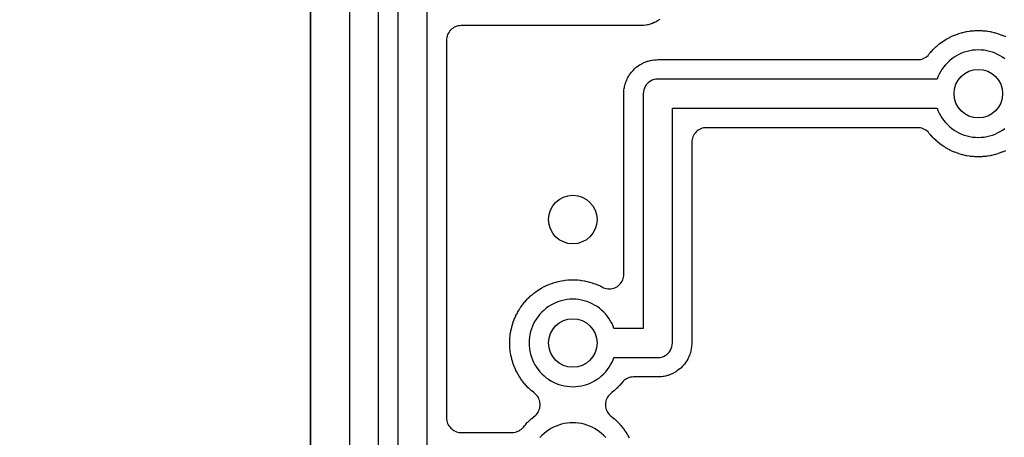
# Model space of a CAD drawing. Header units: millimetres. Extents: x 0 to 200, y 0 to 150.
# Tile 13 of 36: x 38.26 to 58.53, y 30.45 to 39.04. Entities that reach past the tile are written whole.
import ezdxf

# ---------------------------------------------------------------- set-up
doc = ezdxf.new("R2010")
doc.units = ezdxf.units.MM
for name, color, linetype in [('COPPER_KEEP_ref', 8, 'Continuous'), ('COPPER_REMOVE', 3, 'Continuous'), ('DRILL_1.0', 4, 'Continuous'), ('INSIDE_CUTS', 1, 'Continuous')]:
    doc.layers.add(name, color=color, linetype=linetype)

msp = doc.modelspace()

# ---------------------------------------------------------------- linework, layer by layer
at = {"layer": 'COPPER_KEEP_ref'}
for points in [[(45.05, 41.323), (45.05, 26.907)], [(45.65, 26.783), (45.65, 41.023)], [(46.05, 39.623), (46.05, 26.248)], [(46.65, 26.123), (46.65, 39.323)], [(51.441, 39.05), (51.416, 39.033), (51.408, 39.028), (51.371, 39.007), (51.363, 39.002), (51.336, 38.989), (51.327, 38.985), (51.288, 38.969), (51.279, 38.965), (51.251, 38.956), (51.241, 38.953), (51.2, 38.942), (51.191, 38.94), (51.162, 38.934), (51.152, 38.933), (51.11, 38.927), (51.1, 38.926), (51.069, 38.924), (51.064, 38.924), (51.042, 38.923), (51.038, 38.923), (47.35, 38.923), (47.321, 38.922), (47.291, 38.917), (47.263, 38.91), (47.235, 38.9), (47.209, 38.888), (47.183, 38.872), (47.16, 38.855), (47.138, 38.835), (47.118, 38.813), (47.101, 38.79), (47.085, 38.764), (47.073, 38.738), (47.063, 38.71), (47.056, 38.682), (47.051, 38.652), (47.05, 38.623), (47.05, 30.851), (47.051, 30.822), (47.056, 30.794), (47.062, 30.766), (47.072, 30.739), (47.084, 30.712), (47.099, 30.687), (47.116, 30.664), (47.135, 30.642), (47.156, 30.623), (47.179, 30.605), (47.203, 30.59), (47.229, 30.577), (47.256, 30.566), (47.284, 30.559), (47.312, 30.554), (47.341, 30.551), (47.37, 30.552), (47.371, 30.552), (47.376, 30.552), (47.398, 30.553), (47.402, 30.553), (48.401, 30.553), (48.431, 30.554), (48.46, 30.559), (48.489, 30.566), (48.516, 30.576), (48.543, 30.588), (48.568, 30.604), (48.592, 30.621), (48.614, 30.641), (48.633, 30.663), (48.663, 30.698), (48.666, 30.702), (48.68, 30.718), (48.683, 30.722), (48.72, 30.761), (48.723, 30.765), (48.738, 30.78), (48.742, 30.783), (48.781, 30.82), (48.785, 30.823), (48.801, 30.837), (48.805, 30.84), (48.846, 30.875), (48.85, 30.878), (48.86, 30.885), (48.882, 30.904), (48.902, 30.924), (48.92, 30.947), (48.936, 30.971), (48.949, 30.997), (48.96, 31.024), (48.968, 31.051), (48.974, 31.08), (48.977, 31.109), (48.977, 31.137), (48.974, 31.166), (48.968, 31.195), (48.96, 31.222), (48.949, 31.249), (48.936, 31.275), (48.92, 31.299), (48.902, 31.322), (48.882, 31.342), (48.86, 31.361), (48.85, 31.368), (48.846, 31.371), (48.805, 31.406), (48.801, 31.409), (48.785, 31.423), (48.781, 31.426), (48.742, 31.463), (48.738, 31.466), (48.723, 31.481), (48.72, 31.485), (48.683, 31.524), (48.68, 31.528), (48.666, 31.544), (48.663, 31.548), (48.628, 31.589), (48.625, 31.593), (48.612, 31.61), (48.609, 31.614), (48.578, 31.658), (48.575, 31.662), (48.563, 31.68), (48.561, 31.684), (48.532, 31.73), (48.53, 31.734), (48.519, 31.752), (48.517, 31.757), (48.491, 31.804), (48.489, 31.809), (48.48, 31.828), (48.477, 31.832), (48.455, 31.881), (48.453, 31.886), (48.445, 31.905), (48.443, 31.91), (48.424, 31.961), (48.423, 31.965), (48.416, 31.985), (48.414, 31.99), (48.399, 32.042), (48.397, 32.046), (48.392, 32.067), (48.391, 32.072), (48.378, 32.124), (48.377, 32.129), (48.373, 32.15), (48.372, 32.155), (48.363, 32.208), (48.363, 32.213), (48.36, 32.234), (48.359, 32.239), (48.354, 32.292), (48.354, 32.297), (48.352, 32.319), (48.352, 32.324), (48.35, 32.377), (48.35, 32.382), (48.35, 32.404), (48.35, 32.409), (48.352, 32.462), (48.352, 32.467), (48.354, 32.489), (48.354, 32.494), (48.359, 32.547), (48.36, 32.552), (48.363, 32.573), (48.363, 32.578), (48.372, 32.631), (48.373, 32.636), (48.377, 32.657), (48.378, 32.662), (48.391, 32.714), (48.392, 32.719), (48.397, 32.74), (48.399, 32.744), (48.414, 32.796), (48.416, 32.801), (48.423, 32.821), (48.424, 32.825), (48.443, 32.876), (48.445, 32.881), (48.453, 32.9), (48.455, 32.905), (48.477, 32.954), (48.48, 32.958), (48.489, 32.977), (48.491, 32.982), (48.517, 33.029), (48.519, 33.034), (48.53, 33.052), (48.532, 33.056), (48.561, 33.102), (48.563, 33.106), (48.575, 33.124), (48.578, 33.128), (48.609, 33.172), (48.612, 33.176), (48.625, 33.193), (48.628, 33.197), (48.663, 33.238), (48.666, 33.242), (48.68, 33.258), (48.683, 33.262), (48.72, 33.301), (48.723, 33.305), (48.738, 33.32), (48.742, 33.323), (48.781, 33.36), (48.785, 33.363), (48.801, 33.377), (48.805, 33.38), (48.846, 33.415), (48.85, 33.418), (48.867, 33.431), (48.871, 33.434), (48.915, 33.465), (48.919, 33.468), (48.937, 33.48), (48.941, 33.482), (48.987, 33.511), (48.991, 33.513), (49.009, 33.524), (49.014, 33.526), (49.061, 33.552), (49.066, 33.554), (49.085, 33.563), (49.089, 33.566), (49.138, 33.588), (49.143, 33.59), (49.162, 33.598), (49.167, 33.6), (49.218, 33.619), (49.222, 33.62), (49.242, 33.627), (49.247, 33.629), (49.299, 33.644), (49.303, 33.646), (49.324, 33.651), (49.329, 33.652), (49.381, 33.665), (49.386, 33.666), (49.407, 33.67), (49.412, 33.671), (49.465, 33.68), (49.47, 33.68), (49.491, 33.683), (49.496, 33.684), (49.549, 33.689), (49.554, 33.689), (49.576, 33.691), (49.581, 33.691), (49.634, 33.693), (49.639, 33.693), (49.661, 33.693), (49.666, 33.693), (49.719, 33.691), (49.724, 33.691), (49.746, 33.689), (49.751, 33.689), (49.804, 33.684), (49.809, 33.683), (49.83, 33.68), (49.835, 33.68), (49.888, 33.671), (49.893, 33.67), (49.914, 33.666), (49.919, 33.665), (49.971, 33.652), (49.976, 33.651), (49.997, 33.646), (50.001, 33.644), (50.053, 33.629), (50.058, 33.627), (50.078, 33.62), (50.082, 33.619), (50.133, 33.6), (50.138, 33.598), (50.157, 33.59), (50.162, 33.588), (50.211, 33.566), (50.215, 33.563), (50.234, 33.554), (50.239, 33.552), (50.259, 33.541), (50.285, 33.529), (50.313, 33.519), (50.341, 33.512), (50.371, 33.507), (50.4, 33.506), (50.429, 33.507), (50.459, 33.512), (50.487, 33.519), (50.515, 33.529), (50.541, 33.541), (50.567, 33.556), (50.59, 33.574), (50.612, 33.594), (50.632, 33.615), (50.649, 33.639), (50.665, 33.664), (50.677, 33.691), (50.687, 33.719), (50.694, 33.747), (50.699, 33.776), (50.7, 33.806), (50.7, 37.521), (50.7, 37.525), (50.701, 37.547), (50.701, 37.552), (50.703, 37.583), (50.704, 37.593), (50.71, 37.635), (50.711, 37.645), (50.717, 37.674), (50.719, 37.683), (50.73, 37.724), (50.733, 37.734), (50.742, 37.762), (50.746, 37.771), (50.762, 37.81), (50.766, 37.819), (50.779, 37.846), (50.784, 37.854), (50.805, 37.891), (50.81, 37.899), (50.827, 37.924), (50.832, 37.932), (50.858, 37.965), (50.864, 37.973), (50.884, 37.995), (50.891, 38.002), (50.921, 38.032), (50.928, 38.039), (50.95, 38.059), (50.958, 38.065), (50.991, 38.091), (50.999, 38.096), (51.024, 38.113), (51.032, 38.118), (51.069, 38.139), (51.077, 38.144), (51.104, 38.157), (51.113, 38.161), (51.152, 38.177), (51.161, 38.181), (51.189, 38.19), (51.199, 38.193), (51.24, 38.204), (51.249, 38.206), (51.278, 38.212), (51.288, 38.213), (51.33, 38.219), (51.34, 38.22), (51.371, 38.222), (51.376, 38.222), (51.398, 38.223), (51.402, 38.223), (56.751, 38.223), (56.781, 38.224), (56.81, 38.229), (56.839, 38.236), (56.866, 38.246), (56.893, 38.258), (56.918, 38.274), (56.942, 38.291), (56.964, 38.311), (56.983, 38.333), (57.013, 38.368), (57.016, 38.372), (57.03, 38.388), (57.033, 38.392), (57.07, 38.431), (57.073, 38.435), (57.088, 38.45), (57.092, 38.453), (57.131, 38.49), (57.135, 38.493), (57.151, 38.507), (57.155, 38.51), (57.196, 38.545), (57.2, 38.548), (57.217, 38.561), (57.221, 38.564), (57.265, 38.595), (57.269, 38.598), (57.287, 38.61), (57.291, 38.612), (57.337, 38.641), (57.341, 38.643), (57.359, 38.654), (57.364, 38.656), (57.411, 38.682), (57.416, 38.684), (57.435, 38.693), (57.439, 38.696), (57.488, 38.718), (57.493, 38.72), (57.512, 38.728), (57.517, 38.73), (57.568, 38.749), (57.572, 38.75), (57.592, 38.757), (57.597, 38.759), (57.649, 38.774), (57.653, 38.776), (57.674, 38.781), (57.679, 38.782), (57.731, 38.795), (57.736, 38.796), (57.757, 38.8), (57.762, 38.801), (57.815, 38.81), (57.82, 38.81), (57.841, 38.813), (57.846, 38.814), (57.899, 38.819), (57.904, 38.819), (57.926, 38.821), (57.931, 38.821), (57.984, 38.823), (57.989, 38.823), (58.011, 38.823), (58.016, 38.823), (58.069, 38.821), (58.074, 38.821), (58.096, 38.819), (58.101, 38.819), (58.154, 38.814), (58.159, 38.813), (58.18, 38.81), (58.185, 38.81), (58.238, 38.801), (58.243, 38.8), (58.264, 38.796), (58.269, 38.795), (58.321, 38.782), (58.326, 38.781), (58.347, 38.776), (58.351, 38.774), (58.403, 38.759), (58.408, 38.757), (58.428, 38.75), (58.432, 38.749), (58.483, 38.73), (58.488, 38.728), (58.507, 38.72), (58.512, 38.718), (58.561, 38.696)], [(58.548, 38.237), (58.5, 38.271), (58.45, 38.302), (58.398, 38.33), (58.344, 38.354), (58.289, 38.375), (58.233, 38.392), (58.176, 38.406), (58.117, 38.415), (58.059, 38.421), (58, 38.423), (57.941, 38.421), (57.883, 38.415), (57.824, 38.406), (57.767, 38.392), (57.711, 38.375), (57.656, 38.354), (57.602, 38.33), (57.55, 38.302), (57.5, 38.271), (57.452, 38.237), (57.407, 38.2), (57.364, 38.159), (57.323, 38.116), (57.286, 38.071), (57.252, 38.023), (57.221, 37.973), (57.193, 37.921), (57.169, 37.867), (57.152, 37.823), (51.4, 37.823), (51.361, 37.82), (51.322, 37.813), (51.285, 37.8), (51.25, 37.783), (51.217, 37.761), (51.188, 37.735), (51.162, 37.706), (51.14, 37.673), (51.123, 37.638), (51.11, 37.601), (51.103, 37.562), (51.1, 37.523), (51.1, 32.693), (50.498, 32.693), (50.481, 32.737), (50.457, 32.791), (50.429, 32.843), (50.398, 32.893), (50.364, 32.941), (50.327, 32.986), (50.286, 33.029), (50.243, 33.07), (50.198, 33.107), (50.15, 33.141), (50.1, 33.172), (50.048, 33.2), (49.994, 33.224), (49.939, 33.245), (49.883, 33.262), (49.826, 33.276), (49.767, 33.285), (49.709, 33.291), (49.65, 33.293), (49.591, 33.291), (49.533, 33.285), (49.474, 33.276), (49.417, 33.262), (49.361, 33.245), (49.306, 33.224), (49.252, 33.2), (49.2, 33.172), (49.15, 33.141), (49.102, 33.107), (49.057, 33.07), (49.014, 33.029), (48.973, 32.986), (48.936, 32.941), (48.902, 32.893), (48.871, 32.843), (48.843, 32.791), (48.819, 32.737), (48.798, 32.682), (48.781, 32.626), (48.767, 32.569), (48.758, 32.51), (48.752, 32.452), (48.75, 32.393), (48.752, 32.334), (48.758, 32.276), (48.767, 32.217), (48.781, 32.16), (48.798, 32.104), (48.819, 32.049), (48.843, 31.995), (48.871, 31.943), (48.902, 31.893), (48.936, 31.845), (48.973, 31.8), (49.014, 31.757), (49.057, 31.716), (49.102, 31.679), (49.15, 31.645), (49.2, 31.614), (49.252, 31.586), (49.306, 31.562), (49.361, 31.541), (49.417, 31.524), (49.474, 31.51), (49.533, 31.501), (49.591, 31.495), (49.65, 31.493), (49.709, 31.495), (49.767, 31.501), (49.826, 31.51), (49.883, 31.524), (49.939, 31.541), (49.994, 31.562), (50.048, 31.586), (50.1, 31.614), (50.15, 31.645), (50.198, 31.679), (50.243, 31.716), (50.286, 31.757), (50.327, 31.8), (50.364, 31.845), (50.398, 31.893), (50.429, 31.943), (50.457, 31.995), (50.481, 32.049), (50.498, 32.093), (51.4, 32.093), (51.439, 32.096), (51.478, 32.103), (51.515, 32.116), (51.55, 32.133), (51.583, 32.155), (51.612, 32.181), (51.638, 32.21), (51.66, 32.243), (51.677, 32.278), (51.69, 32.315), (51.697, 32.354), (51.7, 32.393), (51.7, 37.223), (57.152, 37.223), (57.169, 37.179), (57.193, 37.125), (57.221, 37.073), (57.252, 37.023), (57.286, 36.975), (57.323, 36.93), (57.364, 36.887), (57.407, 36.846), (57.452, 36.809), (57.5, 36.775), (57.55, 36.744), (57.602, 36.716), (57.656, 36.692), (57.711, 36.671), (57.767, 36.654), (57.824, 36.64), (57.883, 36.631), (57.941, 36.625), (58, 36.623), (58.059, 36.625), (58.117, 36.631), (58.176, 36.64), (58.233, 36.654), (58.289, 36.671), (58.344, 36.692), (58.398, 36.716), (58.45, 36.744), (58.5, 36.775), (58.548, 36.809)], [(58.561, 36.35), (58.512, 36.328), (58.507, 36.326), (58.488, 36.318), (58.483, 36.316), (58.432, 36.297), (58.428, 36.296), (58.408, 36.289), (58.403, 36.287), (58.351, 36.272), (58.347, 36.27), (58.326, 36.265), (58.321, 36.264), (58.269, 36.251), (58.264, 36.25), (58.243, 36.246), (58.238, 36.245), (58.185, 36.236), (58.18, 36.236), (58.159, 36.233), (58.154, 36.232), (58.101, 36.227), (58.096, 36.227), (58.074, 36.225), (58.069, 36.225), (58.016, 36.223), (58.011, 36.223), (57.989, 36.223), (57.984, 36.223), (57.931, 36.225), (57.926, 36.225), (57.904, 36.227), (57.899, 36.227), (57.846, 36.232), (57.841, 36.233), (57.82, 36.236), (57.815, 36.236), (57.762, 36.245), (57.757, 36.246), (57.736, 36.25), (57.731, 36.251), (57.679, 36.264), (57.674, 36.265), (57.653, 36.27), (57.649, 36.272), (57.597, 36.287), (57.592, 36.289), (57.572, 36.296), (57.568, 36.297), (57.517, 36.316), (57.512, 36.318), (57.493, 36.326), (57.488, 36.328), (57.439, 36.35), (57.435, 36.353), (57.416, 36.362), (57.411, 36.364), (57.364, 36.39), (57.359, 36.392), (57.341, 36.403), (57.337, 36.405), (57.291, 36.434), (57.287, 36.436), (57.269, 36.448), (57.265, 36.451), (57.221, 36.482), (57.217, 36.485), (57.2, 36.498), (57.196, 36.501), (57.155, 36.536), (57.151, 36.539), (57.135, 36.553), (57.131, 36.556), (57.092, 36.593), (57.088, 36.596), (57.073, 36.611), (57.07, 36.615), (57.033, 36.654), (57.03, 36.658), (57.016, 36.674), (57.013, 36.678), (56.983, 36.713), (56.964, 36.735), (56.942, 36.755), (56.918, 36.772), (56.893, 36.788), (56.866, 36.8), (56.839, 36.81), (56.81, 36.817), (56.781, 36.822), (56.751, 36.823), (52.4, 36.823), (52.371, 36.822), (52.341, 36.817), (52.313, 36.81), (52.285, 36.8), (52.259, 36.788), (52.233, 36.772), (52.21, 36.755), (52.188, 36.735), (52.168, 36.713), (52.151, 36.69), (52.135, 36.664), (52.123, 36.638), (52.113, 36.61), (52.106, 36.582), (52.101, 36.552), (52.1, 36.523), (52.1, 32.395), (52.1, 32.391), (52.099, 32.369), (52.099, 32.364), (52.097, 32.333), (52.096, 32.323), (52.09, 32.281), (52.089, 32.271), (52.083, 32.242), (52.081, 32.233), (52.07, 32.192), (52.067, 32.182), (52.058, 32.154), (52.054, 32.145), (52.038, 32.106), (52.034, 32.097), (52.021, 32.07), (52.016, 32.062), (51.995, 32.025), (51.99, 32.017), (51.973, 31.992), (51.968, 31.984), (51.942, 31.951), (51.936, 31.943), (51.916, 31.921), (51.909, 31.914), (51.879, 31.884), (51.872, 31.877), (51.85, 31.857), (51.842, 31.851), (51.809, 31.825), (51.801, 31.82), (51.776, 31.803), (51.768, 31.798), (51.731, 31.777), (51.723, 31.772), (51.696, 31.759), (51.687, 31.755), (51.648, 31.739), (51.639, 31.735), (51.611, 31.726), (51.601, 31.723), (51.56, 31.712), (51.551, 31.71), (51.522, 31.704), (51.512, 31.703), (51.47, 31.697), (51.46, 31.696), (51.429, 31.694), (51.424, 31.694), (51.402, 31.693), (51.398, 31.693), (50.899, 31.693), (50.869, 31.692), (50.84, 31.687), (50.811, 31.68), (50.784, 31.67), (50.757, 31.658), (50.732, 31.642), (50.708, 31.625), (50.686, 31.605), (50.667, 31.583), (50.637, 31.548), (50.634, 31.544), (50.62, 31.528), (50.617, 31.524), (50.58, 31.485), (50.577, 31.481), (50.562, 31.466), (50.558, 31.463), (50.519, 31.426), (50.515, 31.423), (50.499, 31.409), (50.495, 31.406), (50.454, 31.371), (50.45, 31.368), (50.44, 31.361), (50.418, 31.342), (50.398, 31.322), (50.38, 31.299), (50.364, 31.275), (50.351, 31.249), (50.34, 31.222), (50.332, 31.195), (50.326, 31.166), (50.323, 31.137), (50.323, 31.109), (50.326, 31.08), (50.332, 31.051), (50.34, 31.024), (50.351, 30.997), (50.364, 30.971), (50.38, 30.947), (50.398, 30.924), (50.418, 30.904), (50.44, 30.885), (50.45, 30.878), (50.454, 30.875), (50.495, 30.84), (50.499, 30.837), (50.515, 30.823), (50.519, 30.82), (50.558, 30.783), (50.562, 30.78), (50.577, 30.765), (50.58, 30.761), (50.617, 30.722), (50.62, 30.718), (50.634, 30.702), (50.637, 30.698), (50.672, 30.657), (50.675, 30.653), (50.688, 30.636), (50.691, 30.632), (50.722, 30.588), (50.725, 30.584), (50.737, 30.566), (50.739, 30.562), (50.768, 30.516), (50.77, 30.512), (50.781, 30.494), (50.783, 30.489), (50.809, 30.442)], [(50.327, 30.446), (50.286, 30.489), (50.243, 30.53), (50.198, 30.567), (50.15, 30.601), (50.1, 30.632), (50.048, 30.66), (49.994, 30.684), (49.939, 30.705), (49.883, 30.722), (49.826, 30.736), (49.767, 30.745), (49.709, 30.751), (49.65, 30.753), (49.591, 30.751), (49.533, 30.745), (49.474, 30.736), (49.417, 30.722), (49.361, 30.705), (49.306, 30.684), (49.252, 30.66), (49.2, 30.632), (49.15, 30.601), (49.102, 30.567), (49.057, 30.53), (49.014, 30.489), (48.973, 30.446)]]:
    msp.add_lwpolyline(points, dxfattribs=at)
at = {"layer": 'COPPER_REMOVE'}
msp.add_lwpolyline([(44.25, 57.023), (33, 57.023), (33, 27.023), (44.25, 27.023), (44.25, 57.023)], close=True, dxfattribs=at)
for points in [[(45.05, 41.323), (45.05, 26.907)], [(45.65, 26.783), (45.65, 41.023)], [(46.05, 39.623), (46.05, 26.248)], [(46.65, 26.123), (46.65, 39.323)], [(51.441, 39.05), (51.416, 39.033), (51.408, 39.028), (51.371, 39.007), (51.363, 39.002), (51.336, 38.989), (51.327, 38.985), (51.288, 38.969), (51.279, 38.965), (51.251, 38.956), (51.241, 38.953), (51.2, 38.942), (51.191, 38.94), (51.162, 38.934), (51.152, 38.933), (51.11, 38.927), (51.1, 38.926), (51.069, 38.924), (51.064, 38.924), (51.042, 38.923), (51.038, 38.923), (47.35, 38.923), (47.321, 38.922), (47.291, 38.917), (47.263, 38.91), (47.235, 38.9), (47.209, 38.888), (47.183, 38.872), (47.16, 38.855), (47.138, 38.835), (47.118, 38.813), (47.101, 38.79), (47.085, 38.764), (47.073, 38.738), (47.063, 38.71), (47.056, 38.682), (47.051, 38.652), (47.05, 38.623), (47.05, 30.851), (47.051, 30.822), (47.056, 30.794), (47.062, 30.766), (47.072, 30.739), (47.084, 30.712), (47.099, 30.687), (47.116, 30.664), (47.135, 30.642), (47.156, 30.623), (47.179, 30.605), (47.203, 30.59), (47.229, 30.577), (47.256, 30.566), (47.284, 30.559), (47.312, 30.554), (47.341, 30.551), (47.37, 30.552), (47.371, 30.552), (47.376, 30.552), (47.398, 30.553), (47.402, 30.553), (48.401, 30.553), (48.431, 30.554), (48.46, 30.559), (48.489, 30.566), (48.516, 30.576), (48.543, 30.588), (48.568, 30.604), (48.592, 30.621), (48.614, 30.641), (48.633, 30.663), (48.663, 30.698), (48.666, 30.702), (48.68, 30.718), (48.683, 30.722), (48.72, 30.761), (48.723, 30.765), (48.738, 30.78), (48.742, 30.783), (48.781, 30.82), (48.785, 30.823), (48.801, 30.837), (48.805, 30.84), (48.846, 30.875), (48.85, 30.878), (48.86, 30.885), (48.882, 30.904), (48.902, 30.924), (48.92, 30.947), (48.936, 30.971), (48.949, 30.997), (48.96, 31.024), (48.968, 31.051), (48.974, 31.08), (48.977, 31.109), (48.977, 31.137), (48.974, 31.166), (48.968, 31.195), (48.96, 31.222), (48.949, 31.249), (48.936, 31.275), (48.92, 31.299), (48.902, 31.322), (48.882, 31.342), (48.86, 31.361), (48.85, 31.368), (48.846, 31.371), (48.805, 31.406), (48.801, 31.409), (48.785, 31.423), (48.781, 31.426), (48.742, 31.463), (48.738, 31.466), (48.723, 31.481), (48.72, 31.485), (48.683, 31.524), (48.68, 31.528), (48.666, 31.544), (48.663, 31.548), (48.628, 31.589), (48.625, 31.593), (48.612, 31.61), (48.609, 31.614), (48.578, 31.658), (48.575, 31.662), (48.563, 31.68), (48.561, 31.684), (48.532, 31.73), (48.53, 31.734), (48.519, 31.752), (48.517, 31.757), (48.491, 31.804), (48.489, 31.809), (48.48, 31.828), (48.477, 31.832), (48.455, 31.881), (48.453, 31.886), (48.445, 31.905), (48.443, 31.91), (48.424, 31.961), (48.423, 31.965), (48.416, 31.985), (48.414, 31.99), (48.399, 32.042), (48.397, 32.046), (48.392, 32.067), (48.391, 32.072), (48.378, 32.124), (48.377, 32.129), (48.373, 32.15), (48.372, 32.155), (48.363, 32.208), (48.363, 32.213), (48.36, 32.234), (48.359, 32.239), (48.354, 32.292), (48.354, 32.297), (48.352, 32.319), (48.352, 32.324), (48.35, 32.377), (48.35, 32.382), (48.35, 32.404), (48.35, 32.409), (48.352, 32.462), (48.352, 32.467), (48.354, 32.489), (48.354, 32.494), (48.359, 32.547), (48.36, 32.552), (48.363, 32.573), (48.363, 32.578), (48.372, 32.631), (48.373, 32.636), (48.377, 32.657), (48.378, 32.662), (48.391, 32.714), (48.392, 32.719), (48.397, 32.74), (48.399, 32.744), (48.414, 32.796), (48.416, 32.801), (48.423, 32.821), (48.424, 32.825), (48.443, 32.876), (48.445, 32.881), (48.453, 32.9), (48.455, 32.905), (48.477, 32.954), (48.48, 32.958), (48.489, 32.977), (48.491, 32.982), (48.517, 33.029), (48.519, 33.034), (48.53, 33.052), (48.532, 33.056), (48.561, 33.102), (48.563, 33.106), (48.575, 33.124), (48.578, 33.128), (48.609, 33.172), (48.612, 33.176), (48.625, 33.193), (48.628, 33.197), (48.663, 33.238), (48.666, 33.242), (48.68, 33.258), (48.683, 33.262), (48.72, 33.301), (48.723, 33.305), (48.738, 33.32), (48.742, 33.323), (48.781, 33.36), (48.785, 33.363), (48.801, 33.377), (48.805, 33.38), (48.846, 33.415), (48.85, 33.418), (48.867, 33.431), (48.871, 33.434), (48.915, 33.465), (48.919, 33.468), (48.937, 33.48), (48.941, 33.482), (48.987, 33.511), (48.991, 33.513), (49.009, 33.524), (49.014, 33.526), (49.061, 33.552), (49.066, 33.554), (49.085, 33.563), (49.089, 33.566), (49.138, 33.588), (49.143, 33.59), (49.162, 33.598), (49.167, 33.6), (49.218, 33.619), (49.222, 33.62), (49.242, 33.627), (49.247, 33.629), (49.299, 33.644), (49.303, 33.646), (49.324, 33.651), (49.329, 33.652), (49.381, 33.665), (49.386, 33.666), (49.407, 33.67), (49.412, 33.671), (49.465, 33.68), (49.47, 33.68), (49.491, 33.683), (49.496, 33.684), (49.549, 33.689), (49.554, 33.689), (49.576, 33.691), (49.581, 33.691), (49.634, 33.693), (49.639, 33.693), (49.661, 33.693), (49.666, 33.693), (49.719, 33.691), (49.724, 33.691), (49.746, 33.689), (49.751, 33.689), (49.804, 33.684), (49.809, 33.683), (49.83, 33.68), (49.835, 33.68), (49.888, 33.671), (49.893, 33.67), (49.914, 33.666), (49.919, 33.665), (49.971, 33.652), (49.976, 33.651), (49.997, 33.646), (50.001, 33.644), (50.053, 33.629), (50.058, 33.627), (50.078, 33.62), (50.082, 33.619), (50.133, 33.6), (50.138, 33.598), (50.157, 33.59), (50.162, 33.588), (50.211, 33.566), (50.215, 33.563), (50.234, 33.554), (50.239, 33.552), (50.259, 33.541), (50.285, 33.529), (50.313, 33.519), (50.341, 33.512), (50.371, 33.507), (50.4, 33.506), (50.429, 33.507), (50.459, 33.512), (50.487, 33.519), (50.515, 33.529), (50.541, 33.541), (50.567, 33.556), (50.59, 33.574), (50.612, 33.594), (50.632, 33.615), (50.649, 33.639), (50.665, 33.664), (50.677, 33.691), (50.687, 33.719), (50.694, 33.747), (50.699, 33.776), (50.7, 33.806), (50.7, 37.521), (50.7, 37.525), (50.701, 37.547), (50.701, 37.552), (50.703, 37.583), (50.704, 37.593), (50.71, 37.635), (50.711, 37.645), (50.717, 37.674), (50.719, 37.683), (50.73, 37.724), (50.733, 37.734), (50.742, 37.762), (50.746, 37.771), (50.762, 37.81), (50.766, 37.819), (50.779, 37.846), (50.784, 37.854), (50.805, 37.891), (50.81, 37.899), (50.827, 37.924), (50.832, 37.932), (50.858, 37.965), (50.864, 37.973), (50.884, 37.995), (50.891, 38.002), (50.921, 38.032), (50.928, 38.039), (50.95, 38.059), (50.958, 38.065), (50.991, 38.091), (50.999, 38.096), (51.024, 38.113), (51.032, 38.118), (51.069, 38.139), (51.077, 38.144), (51.104, 38.157), (51.113, 38.161), (51.152, 38.177), (51.161, 38.181), (51.189, 38.19), (51.199, 38.193), (51.24, 38.204), (51.249, 38.206), (51.278, 38.212), (51.288, 38.213), (51.33, 38.219), (51.34, 38.22), (51.371, 38.222), (51.376, 38.222), (51.398, 38.223), (51.402, 38.223), (56.751, 38.223), (56.781, 38.224), (56.81, 38.229), (56.839, 38.236), (56.866, 38.246), (56.893, 38.258), (56.918, 38.274), (56.942, 38.291), (56.964, 38.311), (56.983, 38.333), (57.013, 38.368), (57.016, 38.372), (57.03, 38.388), (57.033, 38.392), (57.07, 38.431), (57.073, 38.435), (57.088, 38.45), (57.092, 38.453), (57.131, 38.49), (57.135, 38.493), (57.151, 38.507), (57.155, 38.51), (57.196, 38.545), (57.2, 38.548), (57.217, 38.561), (57.221, 38.564), (57.265, 38.595), (57.269, 38.598), (57.287, 38.61), (57.291, 38.612), (57.337, 38.641), (57.341, 38.643), (57.359, 38.654), (57.364, 38.656), (57.411, 38.682), (57.416, 38.684), (57.435, 38.693), (57.439, 38.696), (57.488, 38.718), (57.493, 38.72), (57.512, 38.728), (57.517, 38.73), (57.568, 38.749), (57.572, 38.75), (57.592, 38.757), (57.597, 38.759), (57.649, 38.774), (57.653, 38.776), (57.674, 38.781), (57.679, 38.782), (57.731, 38.795), (57.736, 38.796), (57.757, 38.8), (57.762, 38.801), (57.815, 38.81), (57.82, 38.81), (57.841, 38.813), (57.846, 38.814), (57.899, 38.819), (57.904, 38.819), (57.926, 38.821), (57.931, 38.821), (57.984, 38.823), (57.989, 38.823), (58.011, 38.823), (58.016, 38.823), (58.069, 38.821), (58.074, 38.821), (58.096, 38.819), (58.101, 38.819), (58.154, 38.814), (58.159, 38.813), (58.18, 38.81), (58.185, 38.81), (58.238, 38.801), (58.243, 38.8), (58.264, 38.796), (58.269, 38.795), (58.321, 38.782), (58.326, 38.781), (58.347, 38.776), (58.351, 38.774), (58.403, 38.759), (58.408, 38.757), (58.428, 38.75), (58.432, 38.749), (58.483, 38.73), (58.488, 38.728), (58.507, 38.72), (58.512, 38.718), (58.561, 38.696)], [(58.548, 38.237), (58.5, 38.271), (58.45, 38.302), (58.398, 38.33), (58.344, 38.354), (58.289, 38.375), (58.233, 38.392), (58.176, 38.406), (58.117, 38.415), (58.059, 38.421), (58, 38.423), (57.941, 38.421), (57.883, 38.415), (57.824, 38.406), (57.767, 38.392), (57.711, 38.375), (57.656, 38.354), (57.602, 38.33), (57.55, 38.302), (57.5, 38.271), (57.452, 38.237), (57.407, 38.2), (57.364, 38.159), (57.323, 38.116), (57.286, 38.071), (57.252, 38.023), (57.221, 37.973), (57.193, 37.921), (57.169, 37.867), (57.152, 37.823), (51.4, 37.823), (51.361, 37.82), (51.322, 37.813), (51.285, 37.8), (51.25, 37.783), (51.217, 37.761), (51.188, 37.735), (51.162, 37.706), (51.14, 37.673), (51.123, 37.638), (51.11, 37.601), (51.103, 37.562), (51.1, 37.523), (51.1, 32.693), (50.498, 32.693), (50.481, 32.737), (50.457, 32.791), (50.429, 32.843), (50.398, 32.893), (50.364, 32.941), (50.327, 32.986), (50.286, 33.029), (50.243, 33.07), (50.198, 33.107), (50.15, 33.141), (50.1, 33.172), (50.048, 33.2), (49.994, 33.224), (49.939, 33.245), (49.883, 33.262), (49.826, 33.276), (49.767, 33.285), (49.709, 33.291), (49.65, 33.293), (49.591, 33.291), (49.533, 33.285), (49.474, 33.276), (49.417, 33.262), (49.361, 33.245), (49.306, 33.224), (49.252, 33.2), (49.2, 33.172), (49.15, 33.141), (49.102, 33.107), (49.057, 33.07), (49.014, 33.029), (48.973, 32.986), (48.936, 32.941), (48.902, 32.893), (48.871, 32.843), (48.843, 32.791), (48.819, 32.737), (48.798, 32.682), (48.781, 32.626), (48.767, 32.569), (48.758, 32.51), (48.752, 32.452), (48.75, 32.393), (48.752, 32.334), (48.758, 32.276), (48.767, 32.217), (48.781, 32.16), (48.798, 32.104), (48.819, 32.049), (48.843, 31.995), (48.871, 31.943), (48.902, 31.893), (48.936, 31.845), (48.973, 31.8), (49.014, 31.757), (49.057, 31.716), (49.102, 31.679), (49.15, 31.645), (49.2, 31.614), (49.252, 31.586), (49.306, 31.562), (49.361, 31.541), (49.417, 31.524), (49.474, 31.51), (49.533, 31.501), (49.591, 31.495), (49.65, 31.493), (49.709, 31.495), (49.767, 31.501), (49.826, 31.51), (49.883, 31.524), (49.939, 31.541), (49.994, 31.562), (50.048, 31.586), (50.1, 31.614), (50.15, 31.645), (50.198, 31.679), (50.243, 31.716), (50.286, 31.757), (50.327, 31.8), (50.364, 31.845), (50.398, 31.893), (50.429, 31.943), (50.457, 31.995), (50.481, 32.049), (50.498, 32.093), (51.4, 32.093), (51.439, 32.096), (51.478, 32.103), (51.515, 32.116), (51.55, 32.133), (51.583, 32.155), (51.612, 32.181), (51.638, 32.21), (51.66, 32.243), (51.677, 32.278), (51.69, 32.315), (51.697, 32.354), (51.7, 32.393), (51.7, 37.223), (57.152, 37.223), (57.169, 37.179), (57.193, 37.125), (57.221, 37.073), (57.252, 37.023), (57.286, 36.975), (57.323, 36.93), (57.364, 36.887), (57.407, 36.846), (57.452, 36.809), (57.5, 36.775), (57.55, 36.744), (57.602, 36.716), (57.656, 36.692), (57.711, 36.671), (57.767, 36.654), (57.824, 36.64), (57.883, 36.631), (57.941, 36.625), (58, 36.623), (58.059, 36.625), (58.117, 36.631), (58.176, 36.64), (58.233, 36.654), (58.289, 36.671), (58.344, 36.692), (58.398, 36.716), (58.45, 36.744), (58.5, 36.775), (58.548, 36.809)], [(58.561, 36.35), (58.512, 36.328), (58.507, 36.326), (58.488, 36.318), (58.483, 36.316), (58.432, 36.297), (58.428, 36.296), (58.408, 36.289), (58.403, 36.287), (58.351, 36.272), (58.347, 36.27), (58.326, 36.265), (58.321, 36.264), (58.269, 36.251), (58.264, 36.25), (58.243, 36.246), (58.238, 36.245), (58.185, 36.236), (58.18, 36.236), (58.159, 36.233), (58.154, 36.232), (58.101, 36.227), (58.096, 36.227), (58.074, 36.225), (58.069, 36.225), (58.016, 36.223), (58.011, 36.223), (57.989, 36.223), (57.984, 36.223), (57.931, 36.225), (57.926, 36.225), (57.904, 36.227), (57.899, 36.227), (57.846, 36.232), (57.841, 36.233), (57.82, 36.236), (57.815, 36.236), (57.762, 36.245), (57.757, 36.246), (57.736, 36.25), (57.731, 36.251), (57.679, 36.264), (57.674, 36.265), (57.653, 36.27), (57.649, 36.272), (57.597, 36.287), (57.592, 36.289), (57.572, 36.296), (57.568, 36.297), (57.517, 36.316), (57.512, 36.318), (57.493, 36.326), (57.488, 36.328), (57.439, 36.35), (57.435, 36.353), (57.416, 36.362), (57.411, 36.364), (57.364, 36.39), (57.359, 36.392), (57.341, 36.403), (57.337, 36.405), (57.291, 36.434), (57.287, 36.436), (57.269, 36.448), (57.265, 36.451), (57.221, 36.482), (57.217, 36.485), (57.2, 36.498), (57.196, 36.501), (57.155, 36.536), (57.151, 36.539), (57.135, 36.553), (57.131, 36.556), (57.092, 36.593), (57.088, 36.596), (57.073, 36.611), (57.07, 36.615), (57.033, 36.654), (57.03, 36.658), (57.016, 36.674), (57.013, 36.678), (56.983, 36.713), (56.964, 36.735), (56.942, 36.755), (56.918, 36.772), (56.893, 36.788), (56.866, 36.8), (56.839, 36.81), (56.81, 36.817), (56.781, 36.822), (56.751, 36.823), (52.4, 36.823), (52.371, 36.822), (52.341, 36.817), (52.313, 36.81), (52.285, 36.8), (52.259, 36.788), (52.233, 36.772), (52.21, 36.755), (52.188, 36.735), (52.168, 36.713), (52.151, 36.69), (52.135, 36.664), (52.123, 36.638), (52.113, 36.61), (52.106, 36.582), (52.101, 36.552), (52.1, 36.523), (52.1, 32.395), (52.1, 32.391), (52.099, 32.369), (52.099, 32.364), (52.097, 32.333), (52.096, 32.323), (52.09, 32.281), (52.089, 32.271), (52.083, 32.242), (52.081, 32.233), (52.07, 32.192), (52.067, 32.182), (52.058, 32.154), (52.054, 32.145), (52.038, 32.106), (52.034, 32.097), (52.021, 32.07), (52.016, 32.062), (51.995, 32.025), (51.99, 32.017), (51.973, 31.992), (51.968, 31.984), (51.942, 31.951), (51.936, 31.943), (51.916, 31.921), (51.909, 31.914), (51.879, 31.884), (51.872, 31.877), (51.85, 31.857), (51.842, 31.851), (51.809, 31.825), (51.801, 31.82), (51.776, 31.803), (51.768, 31.798), (51.731, 31.777), (51.723, 31.772), (51.696, 31.759), (51.687, 31.755), (51.648, 31.739), (51.639, 31.735), (51.611, 31.726), (51.601, 31.723), (51.56, 31.712), (51.551, 31.71), (51.522, 31.704), (51.512, 31.703), (51.47, 31.697), (51.46, 31.696), (51.429, 31.694), (51.424, 31.694), (51.402, 31.693), (51.398, 31.693), (50.899, 31.693), (50.869, 31.692), (50.84, 31.687), (50.811, 31.68), (50.784, 31.67), (50.757, 31.658), (50.732, 31.642), (50.708, 31.625), (50.686, 31.605), (50.667, 31.583), (50.637, 31.548), (50.634, 31.544), (50.62, 31.528), (50.617, 31.524), (50.58, 31.485), (50.577, 31.481), (50.562, 31.466), (50.558, 31.463), (50.519, 31.426), (50.515, 31.423), (50.499, 31.409), (50.495, 31.406), (50.454, 31.371), (50.45, 31.368), (50.44, 31.361), (50.418, 31.342), (50.398, 31.322), (50.38, 31.299), (50.364, 31.275), (50.351, 31.249), (50.34, 31.222), (50.332, 31.195), (50.326, 31.166), (50.323, 31.137), (50.323, 31.109), (50.326, 31.08), (50.332, 31.051), (50.34, 31.024), (50.351, 30.997), (50.364, 30.971), (50.38, 30.947), (50.398, 30.924), (50.418, 30.904), (50.44, 30.885), (50.45, 30.878), (50.454, 30.875), (50.495, 30.84), (50.499, 30.837), (50.515, 30.823), (50.519, 30.82), (50.558, 30.783), (50.562, 30.78), (50.577, 30.765), (50.58, 30.761), (50.617, 30.722), (50.62, 30.718), (50.634, 30.702), (50.637, 30.698), (50.672, 30.657), (50.675, 30.653), (50.688, 30.636), (50.691, 30.632), (50.722, 30.588), (50.725, 30.584), (50.737, 30.566), (50.739, 30.562), (50.768, 30.516), (50.77, 30.512), (50.781, 30.494), (50.783, 30.489), (50.809, 30.442)], [(50.327, 30.446), (50.286, 30.489), (50.243, 30.53), (50.198, 30.567), (50.15, 30.601), (50.1, 30.632), (50.048, 30.66), (49.994, 30.684), (49.939, 30.705), (49.883, 30.722), (49.826, 30.736), (49.767, 30.745), (49.709, 30.751), (49.65, 30.753), (49.591, 30.751), (49.533, 30.745), (49.474, 30.736), (49.417, 30.722), (49.361, 30.705), (49.306, 30.684), (49.252, 30.66), (49.2, 30.632), (49.15, 30.601), (49.102, 30.567), (49.057, 30.53), (49.014, 30.489), (48.973, 30.446)]]:
    msp.add_lwpolyline(points, dxfattribs=at)
at = {"layer": 'DRILL_1.0'}
for centre in [(58, 37.523), (49.65, 34.933), (49.65, 32.393)]:
    msp.add_circle(centre, 0.5, dxfattribs=at)
at = {"layer": 'INSIDE_CUTS'}
msp.add_lwpolyline([(33, 27.023), (33, 57.023), (44.25, 57.023), (44.25, 27.023), (33, 27.023)], close=True, dxfattribs=at)

doc.saveas('drawing.dxf')
